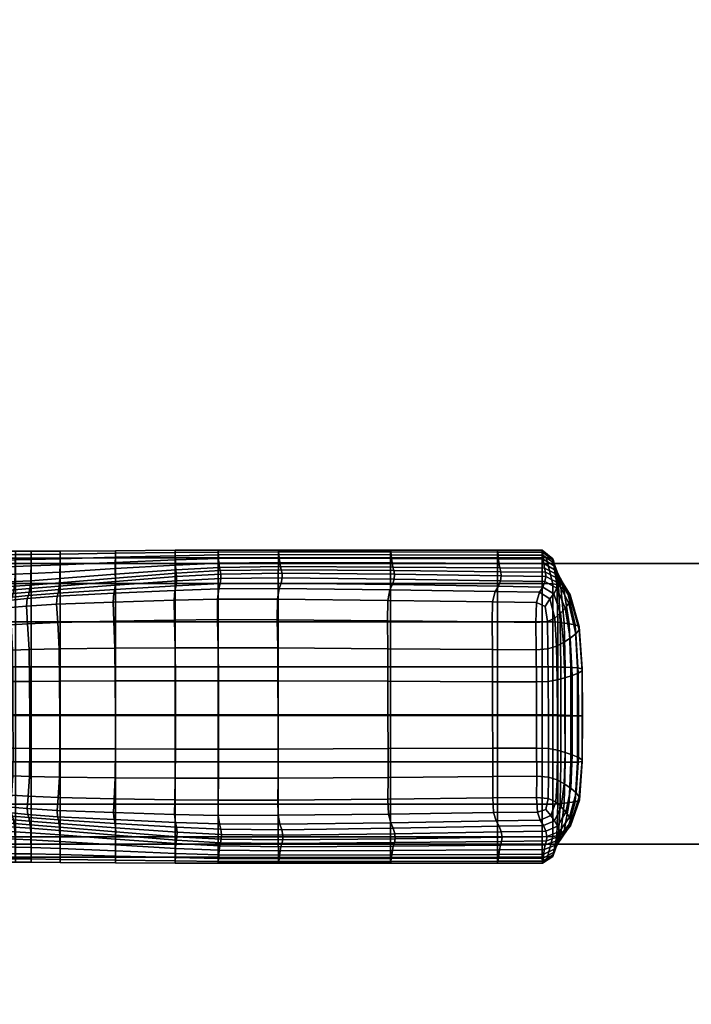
# Model space of a CAD drawing. Header units: inches. Extents: x -59 to 680, y -62 to 131.
# Tile 204 of 256: x 593.53 to 597.77, y -12.95 to -6.74. Entities that reach past the tile are written whole.
import ezdxf
from ezdxf.enums import TextEntityAlignment as Align

# ---------------------------------------------------------------- set-up
doc = ezdxf.new("R2010")
doc.units = ezdxf.units.IN
doc.header["$MEASUREMENT"] = 0
for name, color, linetype in [('A-FURN-3-COLLECTION-RUG-BOTTOM', 8, 'Continuous'), ('A-FURN-3-COLLECTION-RUG-SEC1', 9, 'Continuous'), ('A-FURN-3-COLLECTION-VOLAGE-TABLE-LEG', 253, 'Continuous'), ('A-FURN-3-COLLECTION-VOLAGE-TABLE-TOP-BOTTOM', 253, 'Continuous'), ('A-FURN-3-COLLECTION-VOLAGE-TABLE-TOP-EDGE', 252, 'Continuous'), ('A-FURN-3-COLLECTION-VOLAGE-TABLE-TOP-SPACER', 251, 'Continuous'), ('A-FURN-3-COLLECTION-VOLAGE-TABLE-TOP-TOP', 253, 'Continuous'), ('A-FURN-HAWORTH-ATT', 7, 'Continuous')]:
    doc.layers.add(name, color=color, linetype=linetype)
doc.styles.get("Standard").update_dxf_attribs({"font": 'arial.ttf'})

# ---------------------------------------------------------------- blocks, each defined once
blk = doc.blocks.new('HCCS-VXTO-11-3D-3')
at = {"layer": 'A-FURN-3-COLLECTION-VOLAGE-TABLE-TOP-BOTTOM', "invisible_edges": 10}
for points in [[(-11.644, -10.9681, 8.6241), (-15.5216, -10.7738, 8.6241), (-15.5216, 10.7738, 8.6241), (-11.644, 10.9681, 8.6241)], [(-15.5216, -10.7738, 8.6241), (-19.3961, -10.5246, 8.6241), (-19.3961, 10.5246, 8.6241), (-15.5216, 10.7738, 8.6241)]]:
    blk.add_3dface(points, dxfattribs=at)
at = {"layer": 'A-FURN-3-COLLECTION-VOLAGE-TABLE-TOP-SPACER'}
for points in [[(-17.815, 8.6614, 8.6241), (-17.815, 8.6614, 7.6399), (-17.815, -8.6614, 7.6399), (-17.815, -8.6614, 8.6241)], [(-16.0433, -6.8898, 8.6241), (-16.0433, -6.8898, 7.6399), (-16.0433, 6.8898, 7.6399), (-16.0433, 6.8898, 8.6241)]]:
    blk.add_3dface(points, dxfattribs=at)
at = {"layer": 'A-FURN-3-COLLECTION-VOLAGE-TABLE-TOP-SPACER', "invisible_edges": 5}
blk.add_3dface([(-16.0433, -6.8898, 7.6399), (-17.815, -8.6614, 7.6399), (-17.815, 8.6614, 7.6399), (-16.0433, 6.8898, 7.6399)], dxfattribs=at)
at = {"layer": 'A-FURN-3-COLLECTION-VOLAGE-TABLE-TOP-TOP', "invisible_edges": 10}
for points in [[(-11.7248, 12.8561, 9.4115), (-15.6293, 12.6605, 9.4115), (-15.6293, -12.6605, 9.4115), (-11.7248, -12.8561, 9.4115)], [(-15.6293, 12.6605, 9.4115), (-19.5307, 12.4096, 9.4115), (-19.5307, -12.4096, 9.4115), (-15.6293, -12.6605, 9.4115)]]:
    blk.add_3dface(points, dxfattribs=at)
at = {"layer": 'A-FURN-HAWORTH-ATT', "flags": 1}
for tag, p in [('HAWMC', (0, 0)), ('HAWPN', (0, -0.1667)), ('HAWSN', (0, -0.3333))]:
    blk.add_attdef(tag, text='', height=0.1, dxfattribs=at).set_placement(p, align=Align.TOP_CENTER)
at = {"layer": 'A-FURN-3-COLLECTION-VOLAGE-TABLE-LEG'}
mesh = blk.add_polymesh((9, 9), dxfattribs=at)
for k, corner in enumerate([(-17.6771, 5.2035, 6.1993), (-17.6805, 5.1006, 6.2255), (-17.6852, 4.9989, 6.2594), (-17.6901, 4.8979, 6.2942), (-17.6952, 4.7973, 6.3309), (-17.7007, 4.697, 6.3701), (-17.7068, 4.5968, 6.4126), (-17.7136, 4.4968, 6.4592), (-17.7283, 4.3126, 6.5588), (-17.7112, 5.2019, 6.3216), (-17.7142, 5.0987, 6.3451), (-17.718, 4.9967, 6.3748), (-17.7221, 4.8955, 6.4067), (-17.7265, 4.7948, 6.4413), (-17.7314, 4.6945, 6.4786), (-17.7366, 4.5945, 6.5186), (-17.7421, 4.4948, 6.5611), (-17.7551, 4.3117, 6.6588), (-17.7628, 5.1996, 6.4704), (-17.7651, 5.0969, 6.4887), (-17.768, 4.9952, 6.5123), (-17.7711, 4.8942, 6.541), (-17.7745, 4.7936, 6.5729), (-17.7783, 4.6933, 6.6063), (-17.7824, 4.5933, 6.6423), (-17.7866, 4.4937, 6.6822), (-17.7967, 4.3109, 6.7789), (-17.8188, 5.1972, 6.6207), (-17.8203, 5.0954, 6.6329), (-17.8223, 4.9942, 6.6502), (-17.8245, 4.8934, 6.6756), (-17.8268, 4.793, 6.7048), (-17.8295, 4.6928, 6.7335), (-17.8323, 4.5928, 6.7652), (-17.8352, 4.493, 6.8032), (-17.8421, 4.3103, 6.8996), (-17.8659, 5.1952, 6.7476), (-17.8669, 5.0941, 6.7545), (-17.8681, 4.9933, 6.7665), (-17.8695, 4.8928, 6.7891), (-17.871, 4.7925, 6.816), (-17.8726, 4.6924, 6.8409), (-17.8744, 4.5923, 6.869), (-17.8762, 4.4925, 6.9053), (-17.8805, 4.3097, 7.0014), (-17.9024, 5.1937, 6.8456), (-17.9029, 5.093, 6.8486), (-17.9036, 4.9926, 6.8565), (-17.9043, 4.8923, 6.8769), (-17.9051, 4.7921, 6.902), (-17.9059, 4.692, 6.9239), (-17.9069, 4.592, 6.9492), (-17.9079, 4.4921, 6.9843), (-17.9101, 4.3093, 7.0801), (-17.9262, 5.1927, 6.9096), (-17.9264, 5.0924, 6.91), (-17.9267, 4.9922, 6.9152), (-17.927, 4.892, 6.9342), (-17.9273, 4.7919, 6.9582), (-17.9277, 4.6918, 6.9781), (-17.9281, 4.5918, 7.0015), (-17.9285, 4.4918, 7.0359), (-17.9295, 4.3091, 7.1315), (-17.8952, 5.1921, 6.9449), (-17.8953, 5.092, 6.9438), (-17.8954, 4.9919, 6.9476), (-17.8955, 4.8918, 6.9658), (-17.8955, 4.7918, 6.9892), (-17.8956, 4.6917, 7.008), (-17.8957, 4.5917, 7.0304), (-17.8958, 4.4916, 7.0643), (-17.896, 4.3089, 7.1598), (-17.7673, 5.1919, 6.9567), (-17.7673, 5.0919, 6.9552), (-17.7673, 4.9918, 6.9584), (-17.7673, 4.8918, 6.9764), (-17.7673, 4.7917, 6.9996), (-17.7673, 4.6917, 7.018), (-17.7673, 4.5916, 7.0401), (-17.7673, 4.4915, 7.0738), (-17.7673, 4.3088, 7.1693)]):
    mesh.set_mesh_vertex(divmod(k, 9), corner)
mesh = blk.add_polymesh((9, 9), dxfattribs=at)
for k, corner in enumerate([(-17.7673, 5.1919, 6.9567), (-17.7673, 5.0919, 6.9552), (-17.7673, 4.9918, 6.9584), (-17.7673, 4.8918, 6.9764), (-17.7673, 4.7917, 6.9996), (-17.7673, 4.6917, 7.018), (-17.7673, 4.5916, 7.0401), (-17.7673, 4.4915, 7.0738), (-17.7673, 4.3088, 7.1693), (-17.5613, 5.1919, 6.9568), (-17.5613, 5.0919, 6.9553), (-17.5613, 4.9918, 6.9585), (-17.5613, 4.8918, 6.9765), (-17.5613, 4.7917, 6.9996), (-17.5613, 4.6917, 7.0181), (-17.5613, 4.5916, 7.0401), (-17.5613, 4.4915, 7.0739), (-17.5613, 4.3088, 7.1694), (-17.296, 5.1919, 6.9569), (-17.296, 5.0919, 6.9553), (-17.296, 4.9918, 6.9586), (-17.296, 4.8917, 6.9766), (-17.296, 4.7917, 6.9997), (-17.296, 4.6917, 7.0182), (-17.296, 4.5916, 7.0402), (-17.296, 4.4915, 7.074), (-17.296, 4.3088, 7.1695), (-16.9984, 5.1919, 6.9569), (-16.9984, 5.0919, 6.9554), (-16.9984, 4.9918, 6.9586), (-16.9984, 4.8917, 6.9766), (-16.9984, 4.7917, 6.9997), (-16.9984, 4.6917, 7.0182), (-16.9984, 4.5916, 7.0403), (-16.9984, 4.4915, 7.074), (-16.9984, 4.3088, 7.1695), (-16.6955, 5.1919, 6.9569), (-16.6955, 5.0919, 6.9553), (-16.6955, 4.9918, 6.9586), (-16.6955, 4.8917, 6.9766), (-16.6955, 4.7917, 6.9997), (-16.6955, 4.6917, 7.0182), (-16.6955, 4.5916, 7.0402), (-16.6955, 4.4915, 7.074), (-16.6955, 4.3088, 7.1695), (-16.4114, 5.1919, 6.9568), (-16.4114, 5.0919, 6.9553), (-16.4114, 4.9918, 6.9585), (-16.4114, 4.8917, 6.9765), (-16.4114, 4.7917, 6.9996), (-16.4114, 4.6917, 7.0181), (-16.4114, 4.5916, 7.0401), (-16.4114, 4.4915, 7.0739), (-16.4114, 4.3088, 7.1694), (-16.1703, 5.1919, 6.9567), (-16.1703, 5.0919, 6.9552), (-16.1703, 4.9918, 6.9584), (-16.1703, 4.8918, 6.9764), (-16.1703, 4.7917, 6.9996), (-16.1703, 4.6917, 7.018), (-16.1703, 4.5916, 7.0401), (-16.1703, 4.4915, 7.0738), (-16.1703, 4.3088, 7.1693), (-16.0099, 5.1921, 6.9449), (-16.0099, 5.092, 6.9438), (-16.0098, 4.9919, 6.9475), (-16.0097, 4.8918, 6.9658), (-16.0097, 4.7917, 6.9892), (-16.0095, 4.6917, 7.008), (-16.0095, 4.5916, 7.0304), (-16.0094, 4.4916, 7.0643), (-16.0091, 4.3089, 7.1598), (-15.9681, 5.1926, 6.9096), (-15.9679, 5.0923, 6.91), (-15.9676, 4.9921, 6.9151), (-15.9673, 4.892, 6.9342), (-15.967, 4.7919, 6.9582), (-15.9666, 4.6918, 6.9781), (-15.9662, 4.5917, 7.0015), (-15.9658, 4.4917, 7.0359), (-15.9649, 4.3091, 7.1315)]):
    mesh.set_mesh_vertex(divmod(k, 9), corner)
mesh = blk.add_polymesh((9, 9), dxfattribs=at)
for k, corner in enumerate([(-17.2102, 5.1981, 5.8206), (-17.2099, 5.0995, 5.8401), (-17.2096, 5.0009, 5.8688), (-17.2099, 4.9013, 5.9078), (-17.21, 4.8022, 5.9546), (-17.2092, 4.7054, 6.0068), (-17.209, 4.6065, 6.0637), (-17.2107, 4.5013, 6.1243), (-17.2129, 4.3121, 6.2335), (-17.3843, 5.2004, 5.8293), (-17.3837, 5.1018, 5.8484), (-17.3834, 5.0033, 5.8767), (-17.3842, 4.9038, 5.9154), (-17.3848, 4.8048, 5.9617), (-17.3838, 4.7078, 6.0131), (-17.384, 4.6088, 6.0693), (-17.3877, 4.5037, 6.1298), (-17.3925, 4.3144, 6.2387), (-17.5006, 5.2077, 5.8555), (-17.5002, 5.1092, 5.8734), (-17.5004, 5.0111, 5.9002), (-17.5022, 4.9121, 5.9377), (-17.504, 4.8134, 5.9826), (-17.5039, 4.7161, 6.0316), (-17.5054, 4.6167, 6.0858), (-17.5117, 4.5119, 6.1459), (-17.5201, 4.3222, 6.2538), (-17.5684, 5.2141, 5.8851), (-17.5689, 5.1153, 5.903), (-17.5706, 5.0171, 5.9301), (-17.5738, 4.9185, 5.9671), (-17.5767, 4.82, 6.0105), (-17.5778, 4.7221, 6.0569), (-17.5808, 4.6222, 6.1088), (-17.5893, 4.518, 6.1685), (-17.6012, 4.3283, 6.2754), (-17.5968, 5.2137, 5.9039), (-17.5996, 5.1137, 5.9253), (-17.6044, 5.0143, 5.9574), (-17.6088, 4.9152, 5.9958), (-17.6122, 4.8162, 6.0386), (-17.614, 4.7176, 6.0835), (-17.6177, 4.6175, 6.134), (-17.627, 4.5142, 6.1933), (-17.6412, 4.3252, 6.2998), (-17.6091, 5.2102, 5.9357), (-17.6138, 5.1089, 5.9611), (-17.6211, 5.0082, 5.9983), (-17.6265, 4.9082, 6.0382), (-17.6302, 4.8087, 6.0803), (-17.6328, 4.7094, 6.1241), (-17.6372, 4.6091, 6.1732), (-17.6463, 4.5069, 6.2311), (-17.6617, 4.319, 6.3371), (-17.6286, 5.2074, 6.0038), (-17.6334, 5.1055, 6.031), (-17.6404, 5.0043, 6.0692), (-17.646, 4.9039, 6.1084), (-17.6507, 4.8039, 6.149), (-17.6548, 4.7041, 6.191), (-17.6602, 4.6037, 6.2379), (-17.6688, 4.5023, 6.2929), (-17.6847, 4.3156, 6.3973), (-17.6523, 5.2052, 6.0959), (-17.6562, 5.1029, 6.1231), (-17.6619, 5.0015, 6.1596), (-17.6673, 4.9008, 6.197), (-17.6726, 4.8005, 6.2355), (-17.678, 4.7003, 6.2758), (-17.6843, 4.6, 6.3203), (-17.6921, 4.4993, 6.3714), (-17.7077, 4.3138, 6.4734), (-17.6771, 5.2035, 6.1993), (-17.6805, 5.1006, 6.2255), (-17.6852, 4.9989, 6.2594), (-17.6901, 4.8979, 6.2942), (-17.6952, 4.7973, 6.3309), (-17.7007, 4.697, 6.3701), (-17.7068, 4.5968, 6.4126), (-17.7136, 4.4968, 6.4592), (-17.7283, 4.3126, 6.5588)]):
    mesh.set_mesh_vertex(divmod(k, 9), corner)
mesh = blk.add_polymesh((9, 9), dxfattribs=at)
for k, corner in enumerate([(-16.2654, 5.2074, 6.0066), (-16.2606, 5.1059, 6.0338), (-16.2536, 5.0051, 6.0721), (-16.2479, 4.905, 6.1114), (-16.2432, 4.8053, 6.1519), (-16.2389, 4.7056, 6.1939), (-16.2332, 4.6054, 6.2408), (-16.2245, 4.5041, 6.2959), (-16.2085, 4.3177, 6.4003), (-16.2841, 5.2106, 5.9393), (-16.2794, 5.1098, 5.9648), (-16.2721, 5.0096, 6.002), (-16.2668, 4.91, 6.042), (-16.2628, 4.8108, 6.084), (-16.2599, 4.7116, 6.1276), (-16.2553, 4.6115, 6.1766), (-16.2459, 4.5093, 6.2346), (-16.2303, 4.3216, 6.3407), (-16.2959, 5.2145, 5.9078), (-16.2931, 5.1151, 5.9291), (-16.2882, 5.0163, 5.9611), (-16.2837, 4.9175, 5.9995), (-16.2801, 4.8189, 6.0422), (-16.278, 4.7205, 6.0869), (-16.274, 4.6205, 6.1372), (-16.2645, 4.5173, 6.1966), (-16.25, 4.3285, 6.3032), (-16.3352, 5.2152, 5.8884), (-16.3345, 5.117, 5.9061), (-16.3327, 5.0193, 5.9331), (-16.3294, 4.9211, 5.9699), (-16.3262, 4.823, 6.0131), (-16.3249, 4.7252, 6.0593), (-16.3217, 4.6255, 6.1111), (-16.3131, 4.5213, 6.171), (-16.3008, 4.3317, 6.2779), (-16.4365, 5.2089, 5.8574), (-16.4368, 5.1108, 5.875), (-16.4364, 5.013, 5.9017), (-16.4344, 4.9143, 5.939), (-16.4325, 4.8159, 5.9837), (-16.4325, 4.7187, 6.0326), (-16.4308, 4.6193, 6.0866), (-16.4244, 4.5146, 6.147), (-16.4158, 4.3249, 6.2549), (-16.5905, 5.2013, 5.8297), (-16.5909, 5.1029, 5.8487), (-16.5911, 5.0046, 5.8768), (-16.5903, 4.9052, 5.9153), (-16.5896, 4.8063, 5.9615), (-16.5905, 4.7094, 6.0129), (-16.5903, 4.6104, 6.069), (-16.5865, 4.5054, 6.1295), (-16.5817, 4.3159, 6.2384), (-16.788, 5.1986, 5.8205), (-16.7883, 5.1001, 5.8399), (-16.7886, 5.0016, 5.8686), (-16.7883, 4.902, 5.9075), (-16.7881, 4.803, 5.9542), (-16.7888, 4.7061, 6.0064), (-16.789, 4.6072, 6.0632), (-16.7873, 4.5021, 6.1238), (-16.7851, 4.3128, 6.2331), (-17.0032, 5.1984, 5.8205), (-17.0032, 5.0998, 5.84), (-17.0032, 5.0013, 5.8687), (-17.0032, 4.9017, 5.9076), (-17.0032, 4.8026, 5.9544), (-17.0032, 4.7058, 6.0066), (-17.0032, 4.6069, 6.0634), (-17.0032, 4.5017, 6.124), (-17.0032, 4.3124, 6.2333), (-17.2102, 5.1981, 5.8206), (-17.2099, 5.0995, 5.8401), (-17.2096, 5.0009, 5.8688), (-17.2099, 4.9013, 5.9078), (-17.21, 4.8022, 5.9546), (-17.2092, 4.7054, 6.0068), (-17.209, 4.6065, 6.0637), (-17.2107, 4.5013, 6.1243), (-17.2129, 4.3121, 6.2335)]):
    mesh.set_mesh_vertex(divmod(k, 9), corner)
mesh = blk.add_polymesh((9, 9), dxfattribs=at)
for k, corner in enumerate([(-15.9681, 5.1926, 6.9096), (-15.9679, 5.0923, 6.91), (-15.9676, 4.9921, 6.9151), (-15.9673, 4.892, 6.9342), (-15.967, 4.7919, 6.9582), (-15.9666, 4.6918, 6.9781), (-15.9662, 4.5917, 7.0015), (-15.9658, 4.4917, 7.0359), (-15.9649, 4.3091, 7.1315), (-15.992, 5.1935, 6.8455), (-15.9914, 5.0929, 6.8485), (-15.9908, 4.9925, 6.8564), (-15.9901, 4.8923, 6.8769), (-15.9893, 4.7921, 6.902), (-15.9884, 4.692, 6.9239), (-15.9875, 4.592, 6.9491), (-15.9865, 4.4921, 6.9843), (-15.9842, 4.3094, 7.0801), (-16.0284, 5.1949, 6.7474), (-16.0275, 5.0938, 6.7544), (-16.0262, 4.9932, 6.7664), (-16.0249, 4.8927, 6.789), (-16.0234, 4.7924, 6.816), (-16.0218, 4.6923, 6.8409), (-16.02, 4.5923, 6.8689), (-16.0182, 4.4925, 6.9053), (-16.0138, 4.3098, 7.0014), (-16.0756, 5.1967, 6.6206), (-16.074, 5.095, 6.6327), (-16.072, 4.994, 6.6501), (-16.0699, 4.8933, 6.6755), (-16.0675, 4.7929, 6.7047), (-16.0649, 4.6927, 6.7335), (-16.062, 4.5928, 6.7652), (-16.0591, 4.4931, 6.8032), (-16.0521, 4.3104, 6.8996), (-16.1316, 5.1988, 6.4702), (-16.1293, 5.0964, 6.4885), (-16.1264, 4.9949, 6.5122), (-16.1232, 4.894, 6.5408), (-16.1198, 4.7935, 6.5727), (-16.116, 4.6932, 6.6061), (-16.1119, 4.5933, 6.6422), (-16.1077, 4.4938, 6.6821), (-16.0975, 4.3111, 6.7788), (-16.1832, 5.2009, 6.3216), (-16.1803, 5.0981, 6.3452), (-16.1764, 4.9964, 6.3748), (-16.1723, 4.8954, 6.4068), (-16.1679, 4.7948, 6.4414), (-16.163, 4.6945, 6.4787), (-16.1577, 4.5946, 6.5187), (-16.1521, 4.4951, 6.5613), (-16.1392, 4.3121, 6.659), (-16.2175, 5.2028, 6.2), (-16.2141, 5.1003, 6.2263), (-16.2094, 4.9989, 6.2601), (-16.2045, 4.8981, 6.295), (-16.1993, 4.7977, 6.3317), (-16.1937, 4.6974, 6.3709), (-16.1876, 4.5973, 6.4135), (-16.1808, 4.4975, 6.4601), (-16.1661, 4.3135, 6.5599), (-16.2423, 5.2048, 6.0976), (-16.2383, 5.1029, 6.1248), (-16.2326, 5.0019, 6.1614), (-16.2272, 4.9015, 6.1988), (-16.2218, 4.8014, 6.2374), (-16.2163, 4.7013, 6.2777), (-16.21, 4.6011, 6.3223), (-16.2021, 4.5006, 6.3733), (-16.1865, 4.3154, 6.4755), (-16.2654, 5.2074, 6.0066), (-16.2606, 5.1059, 6.0338), (-16.2536, 5.0051, 6.0721), (-16.2479, 4.905, 6.1114), (-16.2432, 4.8053, 6.1519), (-16.2389, 4.7056, 6.1939), (-16.2332, 4.6054, 6.2408), (-16.2245, 4.5041, 6.2959), (-16.2085, 4.3177, 6.4003)]):
    mesh.set_mesh_vertex(divmod(k, 9), corner)
mesh = blk.add_polymesh((9, 8), dxfattribs=at)
for k, corner in enumerate([(-17.7283, 4.3126, 6.5588), (-17.758, 3.9598, 6.7605), (-17.7884, 3.5758, 6.9678), (-17.8052, 3.2976, 7.0844), (-17.81, 2.9107, 7.1383), (-17.8047, 2.2006, 7.1573), (-17.7967, 1.5252, 7.1585), (-17.7934, 1.2426, 7.159), (-17.7551, 4.3117, 6.6588), (-17.7823, 3.9609, 6.864), (-17.8105, 3.5792, 7.0754), (-17.8259, 3.3031, 7.1914), (-17.8309, 2.9177, 7.2427), (-17.8275, 2.208, 7.2599), (-17.8216, 1.5326, 7.26), (-17.8192, 1.25, 7.2601), (-17.7967, 4.3109, 6.7789), (-17.8183, 3.9612, 6.9855), (-17.8407, 3.581, 7.1953), (-17.853, 3.3065, 7.302), (-17.8571, 2.9224, 7.3433), (-17.8549, 2.2133, 7.3569), (-17.8506, 1.538, 7.3567), (-17.8488, 1.2555, 7.3566), (-17.8421, 4.3103, 6.8996), (-17.8571, 3.9611, 7.1063), (-17.8725, 3.5819, 7.3124), (-17.881, 3.3087, 7.4064), (-17.8839, 2.9259, 7.4349), (-17.8823, 2.2173, 7.4443), (-17.8794, 1.5422, 7.4441), (-17.8782, 1.2596, 7.4441), (-17.8805, 4.3097, 7.0014), (-17.8898, 3.961, 7.2083), (-17.8994, 3.5826, 7.4111), (-17.9047, 3.3106, 7.4944), (-17.9065, 2.9287, 7.5122), (-17.9055, 2.2206, 7.518), (-17.9037, 1.5456, 7.5179), (-17.9029, 1.2632, 7.5178), (-17.9101, 4.3093, 7.0801), (-17.9151, 3.9609, 7.2872), (-17.9202, 3.5831, 7.4874), (-17.923, 3.312, 7.5625), (-17.924, 2.9309, 7.5719), (-17.9234, 2.2232, 7.575), (-17.9225, 1.5483, 7.5749), (-17.922, 1.2659, 7.5749), (-17.9295, 4.3091, 7.1315), (-17.9316, 3.9609, 7.3387), (-17.9338, 3.5835, 7.5372), (-17.9349, 3.313, 7.607), (-17.9353, 2.9324, 7.6109), (-17.9351, 2.2248, 7.6122), (-17.9347, 1.5501, 7.6121), (-17.9346, 1.2677, 7.6121), (-17.896, 4.3089, 7.1598), (-17.8966, 3.9609, 7.3671), (-17.8971, 3.5837, 7.5647), (-17.8974, 3.3134, 7.6314), (-17.8975, 2.9332, 7.6324), (-17.8975, 2.2258, 7.6327), (-17.8973, 1.551, 7.6327), (-17.8973, 1.2687, 7.6326), (-17.7673, 4.3088, 7.1693), (-17.7673, 3.9608, 7.3766), (-17.7673, 3.5837, 7.5739), (-17.7673, 3.3136, 7.6397), (-17.7673, 2.9334, 7.6396), (-17.7673, 2.2261, 7.6396), (-17.7673, 1.5513, 7.6396), (-17.7673, 1.269, 7.6396)]):
    mesh.set_mesh_vertex(divmod(k, 8), corner)
mesh = blk.add_polymesh((9, 8), dxfattribs=at)
for k, corner in enumerate([(-17.2129, 4.3121, 6.2335), (-17.2139, 3.9608, 6.4361), (-17.2144, 3.5821, 6.6408), (-17.2147, 3.3106, 6.7564), (-17.214, 2.9343, 6.8142), (-17.2115, 2.2407, 6.8454), (-17.2088, 1.5805, 6.8593), (-17.2077, 1.3043, 6.8651), (-17.3925, 4.3144, 6.2387), (-17.3957, 3.9624, 6.44), (-17.3978, 3.583, 6.6432), (-17.399, 3.3111, 6.758), (-17.398, 2.9344, 6.8153), (-17.3932, 2.2404, 6.8463), (-17.3881, 1.5798, 6.8601), (-17.3859, 1.3034, 6.8658), (-17.5201, 4.3222, 6.2538), (-17.528, 3.9683, 6.4511), (-17.5342, 3.5865, 6.65), (-17.5375, 3.3136, 6.7626), (-17.5366, 2.9364, 6.8189), (-17.5301, 2.2417, 6.849), (-17.5229, 1.5805, 6.8622), (-17.5198, 1.3039, 6.8677), (-17.6012, 4.3283, 6.2754), (-17.6147, 3.9723, 6.4688), (-17.6262, 3.588, 6.6633), (-17.6325, 3.3133, 6.7735), (-17.6323, 2.9347, 6.8284), (-17.6245, 2.2385, 6.8571), (-17.6155, 1.5761, 6.8692), (-17.6117, 1.2989, 6.8742), (-17.6412, 4.3252, 6.2998), (-17.6597, 3.9685, 6.4922), (-17.6767, 3.5822, 6.6852), (-17.6866, 3.3052, 6.794), (-17.6879, 2.9237, 6.8472), (-17.6789, 2.2245, 6.874), (-17.6681, 1.5597, 6.8844), (-17.6635, 1.2815, 6.8888), (-17.6617, 4.319, 6.3371), (-17.6847, 3.9623, 6.5303), (-17.7071, 3.5751, 6.7243), (-17.7203, 3.2958, 6.8329), (-17.723, 2.9112, 6.885), (-17.7136, 2.2083, 6.9095), (-17.7017, 1.5404, 6.9179), (-17.6967, 1.2609, 6.9213), (-17.6847, 4.3156, 6.3973), (-17.7117, 3.9595, 6.5922), (-17.7386, 3.5722, 6.789), (-17.754, 3.292, 6.8993), (-17.7575, 2.9053, 6.9513), (-17.7488, 2.1986, 6.9735), (-17.7373, 1.5271, 6.9792), (-17.7325, 1.2461, 6.9816), (-17.7077, 4.3138, 6.4734), (-17.7372, 3.959, 6.6711), (-17.7671, 3.5727, 6.8725), (-17.7836, 3.2929, 6.9856), (-17.7877, 2.9054, 7.0384), (-17.7804, 2.1958, 7.0586), (-17.7704, 1.5215, 7.0617), (-17.7662, 1.2393, 7.0629), (-17.7283, 4.3126, 6.5588), (-17.758, 3.9598, 6.7605), (-17.7884, 3.5758, 6.9678), (-17.8052, 3.2976, 7.0844), (-17.81, 2.9107, 7.1383), (-17.8047, 2.2006, 7.1573), (-17.7967, 1.5252, 7.1585), (-17.7934, 1.2426, 7.159)]):
    mesh.set_mesh_vertex(divmod(k, 8), corner)
mesh = blk.add_polymesh((9, 8), dxfattribs=at)
for k, corner in enumerate([(-17.7673, 4.3088, 7.1693), (-17.7673, 3.9608, 7.3766), (-17.7673, 3.5837, 7.5739), (-17.7673, 3.3136, 7.6397), (-17.7673, 2.9334, 7.6396), (-17.7673, 2.2261, 7.6396), (-17.7673, 1.5513, 7.6396), (-17.7673, 1.269, 7.6396), (-17.5613, 4.3088, 7.1694), (-17.5613, 3.9608, 7.3767), (-17.5613, 3.5837, 7.574), (-17.5613, 3.3136, 7.6398), (-17.5613, 2.9334, 7.6397), (-17.5613, 2.2261, 7.6397), (-17.5613, 1.5513, 7.6396), (-17.5613, 1.269, 7.6396), (-17.296, 4.3088, 7.1695), (-17.296, 3.9608, 7.3767), (-17.296, 3.5837, 7.5741), (-17.296, 3.3136, 7.6398), (-17.296, 2.9334, 7.6398), (-17.296, 2.2261, 7.6398), (-17.296, 1.5513, 7.6397), (-17.296, 1.269, 7.6397), (-16.9984, 4.3088, 7.1695), (-16.9984, 3.9608, 7.3768), (-16.9984, 3.5837, 7.5741), (-16.9984, 3.3136, 7.6399), (-16.9984, 2.9334, 7.6398), (-16.9984, 2.2261, 7.6398), (-16.9984, 1.5513, 7.6398), (-16.9984, 1.269, 7.6397), (-16.6955, 4.3088, 7.1695), (-16.6955, 3.9608, 7.3767), (-16.6955, 3.5837, 7.5741), (-16.6955, 3.3136, 7.6398), (-16.6955, 2.9334, 7.6398), (-16.6955, 2.2261, 7.6398), (-16.6955, 1.5513, 7.6397), (-16.6955, 1.269, 7.6397), (-16.4114, 4.3088, 7.1694), (-16.4114, 3.9608, 7.3767), (-16.4114, 3.5837, 7.574), (-16.4114, 3.3136, 7.6398), (-16.4114, 2.9334, 7.6397), (-16.4114, 2.2261, 7.6397), (-16.4114, 1.5513, 7.6396), (-16.4114, 1.269, 7.6396), (-16.1703, 4.3088, 7.1693), (-16.1703, 3.9608, 7.3766), (-16.1703, 3.5837, 7.5739), (-16.1703, 3.3136, 7.6397), (-16.1703, 2.9334, 7.6396), (-16.1703, 2.2261, 7.6396), (-16.1703, 1.5513, 7.6396), (-16.1703, 1.269, 7.6395), (-16.0091, 4.3089, 7.1598), (-16.0086, 3.9609, 7.367), (-16.0081, 3.5837, 7.5647), (-16.0078, 3.3135, 7.6314), (-16.0077, 2.9332, 7.6324), (-16.0077, 2.2258, 7.6327), (-16.0078, 1.5511, 7.6326), (-16.0079, 1.2688, 7.6326), (-15.9649, 4.3091, 7.1315), (-15.9628, 3.9609, 7.3387), (-15.9606, 3.5835, 7.5373), (-15.9594, 3.3131, 7.607), (-15.959, 2.9326, 7.6109), (-15.9592, 2.2251, 7.6122), (-15.9596, 1.5504, 7.6121), (-15.9597, 1.2681, 7.6121)]):
    mesh.set_mesh_vertex(divmod(k, 8), corner)
mesh = blk.add_polymesh((9, 8), dxfattribs=at)
for k, corner in enumerate([(-16.2085, 4.3177, 6.4003), (-16.1811, 3.9619, 6.5953), (-16.1538, 3.575, 6.7922), (-16.1383, 3.2955, 6.9027), (-16.1344, 2.9096, 6.9547), (-16.1423, 2.2034, 6.9766), (-16.1529, 1.5322, 6.9818), (-16.1574, 1.2514, 6.984), (-16.2303, 4.3216, 6.3407), (-16.2067, 3.965, 6.5337), (-16.1838, 3.5781, 6.7277), (-16.1704, 3.2993, 6.8364), (-16.1674, 2.9154, 6.8884), (-16.1761, 2.2129, 6.9126), (-16.1874, 1.5453, 6.9205), (-16.1921, 1.2659, 6.9239), (-16.25, 4.3285, 6.3032), (-16.2309, 3.9716, 6.4953), (-16.2132, 3.5855, 6.6879), (-16.203, 3.3087, 6.7965), (-16.2016, 2.9278, 6.8498), (-16.2102, 2.2292, 6.8764), (-16.2208, 1.5649, 6.8868), (-16.2252, 1.2869, 6.8911), (-16.3008, 4.3317, 6.2779), (-16.2868, 3.9755, 6.4709), (-16.2747, 3.5911, 6.6649), (-16.2682, 3.3167, 6.7749), (-16.2683, 2.9386, 6.8298), (-16.2761, 2.2432, 6.8586), (-16.2852, 1.5814, 6.8708), (-16.289, 1.3045, 6.8759), (-16.4158, 4.3249, 6.2549), (-16.4076, 3.9708, 6.4519), (-16.4012, 3.5891, 6.6505), (-16.3977, 3.3164, 6.763), (-16.3986, 2.9396, 6.8194), (-16.4052, 2.2456, 6.8496), (-16.4125, 1.585, 6.8629), (-16.4156, 1.3086, 6.8684), (-16.5817, 4.3159, 6.2384), (-16.5783, 3.9639, 6.4396), (-16.5762, 3.5845, 6.6429), (-16.575, 3.313, 6.7578), (-16.5761, 2.9367, 6.8153), (-16.581, 2.2431, 6.8463), (-16.5862, 1.583, 6.86), (-16.5883, 1.3067, 6.8658), (-16.7851, 4.3128, 6.2331), (-16.7841, 3.9615, 6.4357), (-16.7837, 3.5828, 6.6405), (-16.7834, 3.3116, 6.7562), (-16.7841, 2.9354, 6.814), (-16.7867, 2.2421, 6.8452), (-16.7894, 1.5821, 6.8591), (-16.7905, 1.3059, 6.8649), (-17.0032, 4.3124, 6.2333), (-17.0032, 3.9611, 6.4359), (-17.0032, 3.5825, 6.6406), (-17.0032, 3.3112, 6.7563), (-17.0032, 2.935, 6.8141), (-17.0032, 2.2416, 6.8453), (-17.0032, 1.5816, 6.8592), (-17.0032, 1.3054, 6.865), (-17.2129, 4.3121, 6.2335), (-17.2139, 3.9608, 6.4361), (-17.2144, 3.5821, 6.6408), (-17.2147, 3.3106, 6.7564), (-17.214, 2.9343, 6.8142), (-17.2115, 2.2407, 6.8454), (-17.2088, 1.5805, 6.8593), (-17.2077, 1.3043, 6.8651)]):
    mesh.set_mesh_vertex(divmod(k, 8), corner)
mesh = blk.add_polymesh((9, 8), dxfattribs=at)
for k, corner in enumerate([(-15.9649, 4.3091, 7.1315), (-15.9628, 3.9609, 7.3387), (-15.9606, 3.5835, 7.5373), (-15.9594, 3.3131, 7.607), (-15.959, 2.9326, 7.6109), (-15.9592, 2.2251, 7.6122), (-15.9596, 1.5504, 7.6121), (-15.9597, 1.2681, 7.6121), (-15.9842, 4.3094, 7.0801), (-15.9792, 3.961, 7.2872), (-15.9741, 3.5833, 7.4875), (-15.9713, 3.3123, 7.5626), (-15.9703, 2.9314, 7.572), (-15.9708, 2.2238, 7.575), (-15.9717, 1.5491, 7.5749), (-15.9721, 1.2668, 7.5749), (-16.0138, 4.3098, 7.0014), (-16.0045, 3.9612, 7.2084), (-15.9948, 3.583, 7.4112), (-15.9895, 3.3112, 7.4946), (-15.9877, 2.9296, 7.5123), (-15.9886, 2.2219, 7.5181), (-15.9903, 1.5471, 7.5179), (-15.991, 1.2648, 7.5179), (-16.0521, 4.3104, 6.8996), (-16.0371, 3.9615, 7.1064), (-16.0216, 3.5825, 7.3125), (-16.0131, 3.3098, 7.4066), (-16.0102, 2.9273, 7.4351), (-16.0116, 2.2193, 7.4444), (-16.0144, 1.5446, 7.4442), (-16.0155, 1.2622, 7.4441), (-16.0975, 4.3111, 6.7788), (-16.0758, 3.9618, 6.9855), (-16.0534, 3.5819, 7.1956), (-16.041, 3.308, 7.3024), (-16.0368, 2.9246, 7.3437), (-16.0388, 2.2162, 7.3572), (-16.0429, 1.5415, 7.3569), (-16.0445, 1.2593, 7.3568), (-16.1392, 4.3121, 6.659), (-16.1118, 3.9618, 6.8645), (-16.0836, 3.5806, 7.076), (-16.068, 3.3052, 7.1921), (-16.0629, 2.9206, 7.2434), (-16.0659, 2.2118, 7.2605), (-16.0714, 1.5371, 7.2605), (-16.0738, 1.2548, 7.2605), (-16.1661, 4.3135, 6.5599), (-16.1362, 3.9612, 6.7618), (-16.1056, 3.5777, 6.9694), (-16.0888, 3.3004, 7.0861), (-16.0838, 2.9144, 7.14), (-16.0884, 2.2051, 7.1588), (-16.0958, 1.5304, 7.1598), (-16.0989, 1.2481, 7.1602), (-16.1865, 4.3154, 6.4755), (-16.1567, 3.9609, 6.6734), (-16.1266, 3.5752, 6.875), (-16.11, 3.2962, 6.9883), (-16.1056, 2.9095, 7.0411), (-16.112, 2.2008, 7.0611), (-16.1212, 1.5269, 7.0638), (-16.1251, 1.245, 7.065), (-16.2085, 4.3177, 6.4003), (-16.1811, 3.9619, 6.5953), (-16.1538, 3.575, 6.7922), (-16.1383, 3.2955, 6.9027), (-16.1344, 2.9096, 6.9547), (-16.1423, 2.2034, 6.9766), (-16.1529, 1.5322, 6.9818), (-16.1574, 1.2514, 6.984)]):
    mesh.set_mesh_vertex(divmod(k, 8), corner)
mesh = blk.add_polymesh((2, 33), dxfattribs=at)
for k, corner in enumerate([(-17.8973, 1.2687, 7.6326), (-17.9346, 1.2677, 7.6121), (-17.922, 1.2659, 7.5749), (-17.9029, 1.2632, 7.5178), (-17.8782, 1.2596, 7.4441), (-17.8488, 1.2555, 7.3566), (-17.8192, 1.25, 7.2601), (-17.7934, 1.2426, 7.159), (-17.7662, 1.2393, 7.0629), (-17.7325, 1.2461, 6.9816), (-17.6967, 1.2609, 6.9213), (-17.6635, 1.2815, 6.8888), (-17.6117, 1.2989, 6.8742), (-17.5198, 1.3039, 6.8677), (-17.3859, 1.3034, 6.8658), (-17.2077, 1.3043, 6.8651), (-17.0032, 1.3054, 6.865), (-16.7905, 1.3059, 6.8649), (-16.5883, 1.3067, 6.8658), (-16.4156, 1.3086, 6.8684), (-16.289, 1.3045, 6.8759), (-16.2252, 1.2869, 6.8911), (-16.1921, 1.2659, 6.9239), (-16.1574, 1.2514, 6.984), (-16.1251, 1.245, 7.065), (-16.0989, 1.2481, 7.1602), (-16.0738, 1.2548, 7.2605), (-16.0445, 1.2593, 7.3568), (-16.0155, 1.2622, 7.4441), (-15.991, 1.2648, 7.5179), (-15.9721, 1.2668, 7.5749), (-15.9597, 1.2681, 7.6121), (-16.0079, 1.2688, 7.6326), (-17.8973, 1.2687, 7.6326), (-17.8915, 1.2016, 7.6125), (-17.8805, 1.1978, 7.5758), (-17.8636, 1.1919, 7.5195), (-17.8417, 1.1844, 7.4467), (-17.8158, 1.1754, 7.3605), (-17.7886, 1.1669, 7.264), (-17.7629, 1.1606, 7.1606), (-17.7351, 1.1607, 7.062), (-17.7016, 1.1716, 6.9802), (-17.6664, 1.1906, 6.9207), (-17.634, 1.2146, 6.8888), (-17.5952, 1.2457, 6.878), (-17.5265, 1.2317, 6.8731), (-17.3914, 1.229, 6.8709), (-17.2108, 1.2291, 6.8701), (-17.0033, 1.2302, 6.8699), (-16.7876, 1.2308, 6.8698), (-16.5831, 1.2324, 6.8707), (-16.4091, 1.2365, 6.8737), (-16.3144, 1.251, 6.8794), (-16.2665, 1.2199, 6.8905), (-16.2342, 1.1954, 6.9226), (-16.2001, 1.1766, 6.9822), (-16.1677, 1.1658, 7.0638), (-16.141, 1.1654, 7.1617), (-16.116, 1.1711, 7.2644), (-16.0891, 1.1787, 7.3606), (-16.0633, 1.1867, 7.4468), (-16.0415, 1.1934, 7.5196), (-16.0247, 1.1985, 7.5758), (-16.0136, 1.2019, 7.6125), (-16.0058, 1.2441, 7.6198)]):
    mesh.set_mesh_vertex(divmod(k, 33), corner)
mesh = blk.add_polymesh((14, 9), dxfattribs=at)
for k, corner in enumerate([(-16.0079, 1.2688, 7.6326), (-16.1703, 1.269, 7.6395), (-16.4114, 1.269, 7.6396), (-16.6955, 1.269, 7.6397), (-16.9984, 1.269, 7.6397), (-17.296, 1.269, 7.6397), (-17.5613, 1.269, 7.6396), (-17.7673, 1.269, 7.6396), (-17.8973, 1.2687, 7.6326), (-16.0058, 1.2441, 7.6198), (-16.1716, 1.2026, 7.6331), (-16.4119, 1.2015, 7.6335), (-16.6957, 1.2011, 7.6336), (-16.9986, 1.2011, 7.6336), (-17.2961, 1.2011, 7.6336), (-17.561, 1.2015, 7.6335), (-17.7661, 1.2026, 7.6331), (-17.8944, 1.2352, 7.6226), (-16.0136, 1.2019, 7.6125), (-16.1753, 1.1758, 7.6137), (-16.4133, 1.1712, 7.6149), (-16.6962, 1.1696, 7.6153), (-16.999, 1.1696, 7.6153), (-17.2962, 1.1696, 7.6153), (-17.5599, 1.1711, 7.6149), (-17.7625, 1.1756, 7.6137), (-17.8915, 1.2016, 7.6125), (-16.0247, 1.1985, 7.5758), (-16.1821, 1.1661, 7.5785), (-16.4158, 1.1552, 7.5813), (-16.6972, 1.1516, 7.5822), (-16.9997, 1.1516, 7.5822), (-17.2963, 1.1516, 7.5821), (-17.5581, 1.1552, 7.5812), (-17.756, 1.1657, 7.5785), (-17.8805, 1.1978, 7.5758), (-16.0415, 1.1934, 7.5196), (-16.1924, 1.1513, 7.5246), (-16.4196, 1.1308, 7.5297), (-16.6987, 1.1239, 7.5314), (-17.0007, 1.1239, 7.5313), (-17.2965, 1.124, 7.5313), (-17.5553, 1.1307, 7.5296), (-17.746, 1.1506, 7.5245), (-17.8636, 1.1919, 7.5195), (-16.0633, 1.1867, 7.4468), (-16.2058, 1.1322, 7.455), (-16.4245, 1.0993, 7.4631), (-16.7006, 1.0882, 7.4657), (-17.0021, 1.0882, 7.4656), (-17.2968, 1.0882, 7.4655), (-17.5516, 1.099, 7.4628), (-17.733, 1.1309, 7.4548), (-17.8417, 1.1844, 7.4467), (-16.0891, 1.1787, 7.3606), (-16.2218, 1.1096, 7.3724), (-16.4304, 1.0619, 7.384), (-16.7029, 1.0459, 7.3878), (-17.0037, 1.0458, 7.3877), (-17.2972, 1.0459, 7.3876), (-17.5472, 1.0615, 7.3837), (-17.7177, 1.1077, 7.3721), (-17.8158, 1.1754, 7.3605), (-16.116, 1.1711, 7.2644), (-16.2412, 1.0924, 7.2762), (-16.4414, 1.0351, 7.2881), (-16.7084, 1.0158, 7.2922), (-17.0049, 1.0157, 7.2922), (-17.2936, 1.0158, 7.2919), (-17.5371, 1.0345, 7.2876), (-17.6984, 1.09, 7.2757), (-17.7886, 1.1669, 7.264), (-16.141, 1.1654, 7.1617), (-16.2653, 1.0896, 7.1659), (-16.4617, 1.0354, 7.1705), (-16.72, 1.0169, 7.1731), (-17.0052, 1.0167, 7.1738), (-17.2821, 1.017, 7.1728), (-17.5164, 1.0347, 7.1699), (-17.6736, 1.0869, 7.165), (-17.7629, 1.1606, 7.1606), (-16.1677, 1.1658, 7.0638), (-16.2935, 1.1004, 7.0596), (-16.4875, 1.0563, 7.0559), (-16.7349, 1.0411, 7.0566), (-17.0049, 1.0406, 7.0579), (-17.2666, 1.0409, 7.0565), (-17.4898, 1.0552, 7.0556), (-17.6445, 1.0973, 7.0585), (-17.7351, 1.1607, 7.062), (-16.2001, 1.1766, 6.9822), (-16.3253, 1.1235, 6.9755), (-16.5148, 1.0915, 6.9691), (-16.7503, 1.08, 6.9685), (-17.0046, 1.0791, 6.9698), (-17.2507, 1.0789, 6.9692), (-17.462, 1.0892, 6.9698), (-17.6118, 1.1197, 6.9749), (-17.7016, 1.1716, 6.9802), (-16.2342, 1.1954, 6.9226), (-16.3577, 1.1544, 6.9166), (-16.5416, 1.1343, 6.9108), (-16.7651, 1.1267, 6.9097), (-17.0042, 1.1255, 6.9106), (-17.2353, 1.1248, 6.9108), (-17.4346, 1.1308, 6.9122), (-17.5787, 1.15, 6.9165), (-17.6664, 1.1906, 6.9207), (-16.2665, 1.2199, 6.8905), (-16.3877, 1.1885, 6.8863), (-16.5659, 1.1781, 6.8818), (-16.7783, 1.174, 6.8807), (-17.0037, 1.1731, 6.8812), (-17.221, 1.172, 6.8816), (-17.4094, 1.1745, 6.8828), (-17.5482, 1.1838, 6.886), (-17.634, 1.2146, 6.8888), (-16.3144, 1.251, 6.8794), (-16.4091, 1.2365, 6.8737), (-16.5831, 1.2324, 6.8707), (-16.7876, 1.2308, 6.8698), (-17.0033, 1.2302, 6.8699), (-17.2108, 1.2291, 6.8701), (-17.3914, 1.229, 6.8709), (-17.5265, 1.2317, 6.8731), (-17.5952, 1.2457, 6.878)]):
    mesh.set_mesh_vertex(divmod(k, 9), corner)
at = {"layer": 'A-FURN-3-COLLECTION-VOLAGE-TABLE-TOP-EDGE'}
mesh = blk.add_polymesh((101, 2), dxfattribs=at)
for k, corner in enumerate([(-15.5216, -10.7738, 8.6241), (-15.6304, -12.6789, 9.0821), (-19.3961, -10.5246, 8.6241), (-19.532, -12.4279, 9.0821), (-23.2667, -10.2204, 8.6241), (-23.4297, -12.1216, 9.0821), (-23.6346, -10.1687, 8.6241), (-23.9597, -12.0471, 9.0821), (-23.9987, -10.0955, 8.6241), (-24.4843, -11.9417, 9.0821), (-24.3515, -9.9798, 8.6241), (-24.9969, -11.7829, 9.0821), (-24.6932, -9.8341, 8.6241), (-25.493, -11.5826, 9.0821), (-25.0278, -9.6728, 8.6241), (-25.9683, -11.3369, 9.0821), (-25.3456, -9.4806, 8.6241), (-26.4245, -11.0558, 9.0821), (-25.6424, -9.2574, 8.6241), (-26.8522, -10.7343, 9.0821), (-25.918, -9.0084, 8.6241), (-27.2491, -10.3755, 9.0821), (-26.1718, -8.7372, 8.6241), (-27.6157, -9.9857, 9.0821), (-26.4027, -8.4462, 8.6241), (-27.9478, -9.5661, 9.0821), (-26.6089, -8.1373, 8.6241), (-28.2444, -9.1207, 9.0821), (-26.7883, -7.8121, 8.6241), (-28.5026, -8.6521, 9.0821), (-26.9363, -7.4715, 8.6241), (-28.7161, -8.1615, 9.0821), (-27.0487, -7.1175, 8.6241), (-28.8781, -7.6516, 9.0821), (-27.1318, -6.7555, 8.6241), (-28.9979, -7.13, 9.0821), (-27.2003, -6.3903, 8.6241), (-29.0964, -6.6039, 9.0821), (-27.3995, -4.2652, 8.6241), (-29.3023, -4.4077, 9.0821), (-27.5192, -2.1341, 8.6241), (-29.426, -2.2054, 9.0821), (-27.5591, 0, 8.6241), (-29.4672, 0, 9.0821), (-27.5192, 2.1341, 8.6241), (-29.426, 2.2054, 9.0821), (-27.3995, 4.2652, 8.6241), (-29.3023, 4.4077, 9.0821), (-27.2003, 6.3903, 8.6241), (-29.0964, 6.6039, 9.0821), (-27.1319, 6.7555, 8.6241), (-28.9979, 7.13, 9.0821), (-27.0487, 7.1175, 8.6241), (-28.8781, 7.6516, 9.0821), (-26.9363, 7.4715, 8.6241), (-28.7161, 8.1615, 9.0821), (-26.7881, 7.812, 8.6241), (-28.5026, 8.6521, 9.0821), (-26.6088, 8.1373, 8.6241), (-28.2444, 9.1207, 9.0821), (-26.403, 8.4465, 8.6241), (-27.9478, 9.5661, 9.0821), (-26.1725, 8.7378, 8.6241), (-27.6157, 9.9857, 9.0821), (-25.918, 9.0083, 8.6241), (-27.2491, 10.3754, 9.0821), (-25.6407, 9.2555, 8.6241), (-26.8498, 10.7315, 9.0821), (-25.3434, 9.4782, 8.6241), (-26.4215, 11.0523, 9.0821), (-25.0289, 9.6757, 8.6241), (-25.9683, 11.3369, 9.0821), (-24.6989, 9.8463, 8.6241), (-25.493, 11.5826, 9.0821), (-24.3546, 9.9853, 8.6241), (-24.9969, 11.7829, 9.0821), (-23.9977, 10.0883, 8.6241), (-24.4828, 11.9312, 9.0821), (-23.6336, 10.1618, 8.6241), (-23.9582, 12.0371, 9.0821), (-23.2667, 10.2204, 8.6241), (-23.4297, 12.1216, 9.0821), (-19.3961, 10.5246, 8.6241), (-19.532, 12.4279, 9.0821), (-15.5216, 10.7738, 8.6241), (-15.6304, 12.6789, 9.0821), (-11.644, 10.9681, 8.6241), (-11.7256, 12.8745, 9.0821), (-7.764, 11.1073, 8.6241), (-7.8184, 13.0146, 9.0821), (-3.8824, 11.1914, 8.6241), (-3.9096, 13.0994, 9.0821), (0, 11.2205, 8.6241), (0, 13.1286, 9.0821), (3.8824, 11.1914, 8.6241), (3.9096, 13.0994, 9.0821), (7.764, 11.1073, 8.6241), (7.8184, 13.0146, 9.0821), (11.644, 10.9681, 8.6241), (11.7256, 12.8745, 9.0821), (15.5216, 10.7738, 8.6241), (15.6304, 12.6789, 9.0821), (19.3961, 10.5246, 8.6241), (19.532, 12.4279, 9.0821), (23.2667, 10.2204, 8.6241), (23.4297, 12.1216, 9.0821), (23.6336, 10.1618, 8.6241), (23.9582, 12.0371, 9.0821), (23.9977, 10.0883, 8.6241), (24.4828, 11.9312, 9.0821), (24.3546, 9.9853, 8.6241), (24.9969, 11.7829, 9.0821), (24.6989, 9.8463, 8.6241), (25.493, 11.5826, 9.0821), (25.0289, 9.6757, 8.6241), (25.9683, 11.3369, 9.0821), (25.3434, 9.4782, 8.6241), (26.4215, 11.0523, 9.0821), (25.6407, 9.2555, 8.6241), (26.8498, 10.7315, 9.0821), (25.918, 9.0083, 8.6241), (27.2491, 10.3754, 9.0821), (26.1725, 8.7378, 8.6241), (27.6157, 9.9857, 9.0821), (26.403, 8.4465, 8.6241), (27.9478, 9.5661, 9.0821), (26.6088, 8.1373, 8.6241), (28.2444, 9.1207, 9.0821), (26.7881, 7.812, 8.6241), (28.5026, 8.6521, 9.0821), (26.9363, 7.4715, 8.6241), (28.7161, 8.1615, 9.0821), (27.0487, 7.1175, 8.6241), (28.8781, 7.6516, 9.0821), (27.1319, 6.7555, 8.6241), (28.9979, 7.13, 9.0821), (27.2003, 6.3903, 8.6241), (29.0964, 6.6039, 9.0821), (27.3995, 4.2652, 8.6241), (29.3023, 4.4077, 9.0821), (27.5192, 2.1341, 8.6241), (29.426, 2.2054, 9.0821), (27.5591, 0, 8.6241), (29.4672, 0, 9.0821), (27.5192, -2.1341, 8.6241), (29.426, -2.2054, 9.0821), (27.3995, -4.2652, 8.6241), (29.3023, -4.4077, 9.0821), (27.2003, -6.3903, 8.6241), (29.0964, -6.6039, 9.0821), (27.1319, -6.7555, 8.6241), (28.9979, -7.13, 9.0821), (27.0487, -7.1175, 8.6241), (28.8781, -7.6516, 9.0821), (26.9363, -7.4715, 8.6241), (28.7161, -8.1615, 9.0821), (26.7881, -7.812, 8.6241), (28.5026, -8.6521, 9.0821), (26.6088, -8.1373, 8.6241), (28.2444, -9.1207, 9.0821), (26.403, -8.4465, 8.6241), (27.9478, -9.5661, 9.0821), (26.1725, -8.7378, 8.6241), (27.6157, -9.9857, 9.0821), (25.918, -9.0083, 8.6241), (27.2491, -10.3754, 9.0821), (25.6407, -9.2555, 8.6241), (26.8498, -10.7315, 9.0821), (25.3434, -9.4782, 8.6241), (26.4215, -11.0523, 9.0821), (25.0289, -9.6757, 8.6241), (25.9683, -11.3369, 9.0821), (24.6989, -9.8463, 8.6241), (25.493, -11.5826, 9.0821), (24.3546, -9.9853, 8.6241), (24.9969, -11.7829, 9.0821), (23.9977, -10.0883, 8.6241), (24.4828, -11.9312, 9.0821), (23.6336, -10.1618, 8.6241), (23.9582, -12.0371, 9.0821), (23.2667, -10.2204, 8.6241), (23.4297, -12.1216, 9.0821), (19.3961, -10.5246, 8.6241), (19.532, -12.4279, 9.0821), (15.5216, -10.7738, 8.6241), (15.6304, -12.6789, 9.0821), (11.644, -10.9681, 8.6241), (11.7256, -12.8745, 9.0821), (7.764, -11.1073, 8.6241), (7.8184, -13.0146, 9.0821), (3.8824, -11.1914, 8.6241), (3.9096, -13.0994, 9.0821), (0, -11.2205, 8.6241), (0, -13.1286, 9.0821), (-3.8824, -11.1914, 8.6241), (-3.9096, -13.0994, 9.0821), (-7.764, -11.1073, 8.6241), (-7.8184, -13.0146, 9.0821), (-11.644, -10.9681, 8.6241), (-11.7256, -12.8745, 9.0821), (-15.5216, -10.7738, 8.6241), (-15.6304, -12.6789, 9.0821)]):
    mesh.set_mesh_vertex(divmod(k, 2), corner)
blk = doc.blocks.new('HCGN-MNTP-3D-3')
at = {"layer": 'A-FURN-3-COLLECTION-RUG-BOTTOM', "invisible_edges": 10}
blk.add_3dface([(58.7401, -39.2346), (-58.7401, -39.2346), (-58.7401, 39.2346), (58.7401, 39.2346)], dxfattribs=at)
at = {"layer": 'A-FURN-3-COLLECTION-RUG-SEC1', "invisible_edges": 5}
blk.add_3dface([(-58.7401, 39.2346, 0.315), (-58.7401, -39.2346, 0.315), (58.7401, -39.2346, 0.315), (58.7401, 39.2346, 0.315)], dxfattribs=at)

msp = doc.modelspace()

# ---------------------------------------------------------------- block references
for name, p, rotation in [('HCGN-MNTP-3D-3', (623.5697, 17.4106), 90), ('HCCS-VXTO-11-3D-3', (598.0989, 5.8732), 90.00000000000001)]:
    msp.add_blockref(name, p, dxfattribs=dict(rotation=rotation))

doc.saveas('drawing.dxf')
